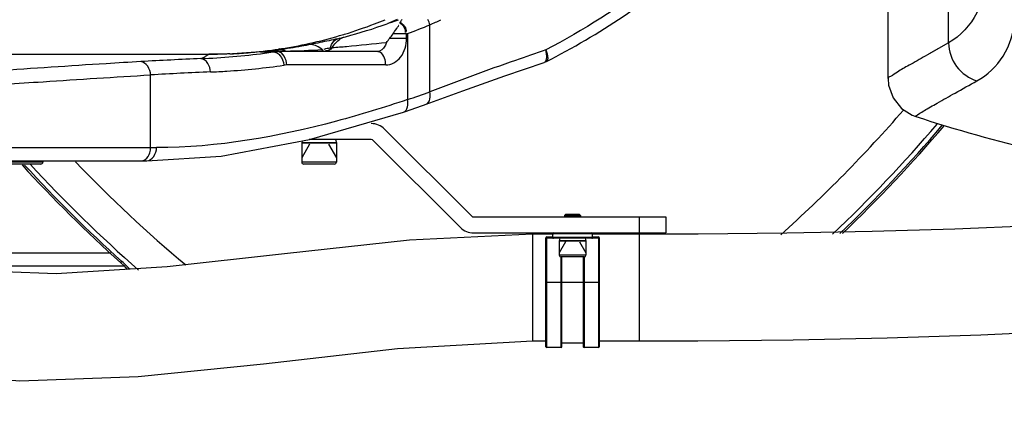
# Model space of a CAD drawing. Header units: millimetres. Extents: x 0 to 14268, y 0 to 10092.
# Tile 50 of 122: x 7354 to 7723, y 2017 to 2166. Entities that reach past the tile are written whole.
import ezdxf

# ---------------------------------------------------------------- set-up
doc = ezdxf.new("R2010")
doc.units = ezdxf.units.MM
doc.header["$LTSCALE"] = 784.74
doc.layers.get('0').update_dxf_attribs({"linetype": 'CONTINUOUS'})
for name, color, linetype in [('304103000035DXF_CONTINUOUS_LINE', 7, 'CONTINUOUS'), ('304103000037DXF_CONTINUOUS_LINE', 7, 'CONTINUOUS'), ('304103000190DXF_CONTINUOUS_LINE', 7, 'CONTINUOUS'), ('304105000428DXF_CONTINUOUS_LINE', 7, 'CONTINUOUS'), ('304109000016DXF_CONTINUOUS_LINE', 7, 'CONTINUOUS'), ('501023000027DXF_CONTINUOUS_LINE', 7, 'CONTINUOUS'), ('501023000084DXF_CONTINUOUS_LINE', 7, 'CONTINUOUS'), ('604006000004DXF_CONTINUOUS_LINE', 7, 'CONTINUOUS'), ('604006000006DXF_CONTINUOUS_LINE', 7, 'CONTINUOUS'), ('R210-1-XIANLDXF_CONTINUOUS_LINE', 7, 'CONTINUOUS'), ('运动范围-新_DXF_CONTINUOUS_LINE', 7, 'CONTINUOUS'), ('运动范围-新_DXF_DIMENSION', 7, 'CONTINUOUS')]:
    doc.layers.add(name, color=color, linetype=linetype)
doc.styles.get("Standard").update_dxf_attribs({"font": 'txt', "width": 0.7})
doc.dimstyles.new('DIMSTYLE_1', dxfattribs={"dimtxt": 108, "dimasz": 72, "dimexe": 1, "dimexo": 0, "dimgap": 4.5, "dimtad": 0, "dimtih": 1, "dimtoh": 1, "dimdec": 1, "dimdsep": 46, "dimtxsty": 'Standard', "dimblk": '_FILLED', "dimblk1": '_FILLED', "dimblk2": '_FILLED', "dimcen": 0.09, "dimclrt": 5, "dimazin": 2, "dimtp": 0.5, "dimtm": 0.5, "dimtfac": 1, "dimtdec": 65535, "dimtofl": 0, "dimtmove": 0, "dimatfit": 3, "dimldrblk": '_FILLED', "dimfxl": 0, "dimtolj": 1, "dimarcsym": 0})

# ---------------------------------------------------------------- blocks, each defined once
blk = doc.blocks.new('*D2')
at = {"layer": '运动范围-新_DXF_DIMENSION', "color": 2, "linetype": 'Continuous', "transparency": 16777216}
for start, end in [(296.46036, 360), (195, 259.36649)]:
    blk.add_arc((7521.37, 2473.77), 625.52, start, end, dxfattribs=at)
for points in [[(8154.72, 2401.2), (8146.88, 2473.77), (8130.76, 2402.58)], [(6951.16, 2247.28), (6917.17, 2311.87), (6928.38, 2239.75)]]:
    blk.add_solid(points, dxfattribs=at)
blk = doc.blocks.new('_FILLED')
at = {"color": 0, "linetype": 'ByBlock'}
blk.add_solid([(0, 0), (-1, 0.1667), (-1, -0.1667)], dxfattribs=at)

msp = doc.modelspace()

# ---------------------------------------------------------------- linework, layer by layer
at = {"layer": '304103000035DXF_CONTINUOUS_LINE', "color": 9, "linetype": 'Continuous'}
for p, q in [((7324.789, 2078.768), (7388.392, 2078.768)), ((7392.067, 2075.053), (7392.515, 2075.551))]:
    msp.add_line(p, q, dxfattribs=at)
at = {"layer": '304103000035DXF_CONTINUOUS_LINE', "color": 7, "linetype": 'Continuous'}
msp.add_line((7393.397, 2073.768), (7342.356, 2073.768), dxfattribs=at)
msp.add_lwpolyline([(7392.066, 2075.054), (7393.196, 2073.988), (7394.5, 2072.553)], dxfattribs=at)
at = {"layer": '304103000035DXF_CONTINUOUS_LINE', "color": 9, "linetype": 'Continuous'}
for centre, radius, start, end in [((7291.383, 2473.768), 521.34, 311.87318, 319.0913), ((7291.383, 2473.768), 534.33, 313.44043, 319.54373), ((7291.383, 2473.768), 536.062, 313.67437, 319.64289), ((7751.383, 2473.768), 536.062, 222.48153, 227.97522), ((7751.383, 2473.768), 534.33, 222.60658, 228.70054), ((7751.383, 2473.768), 521.34, 223.80735, 230.02542), ((7367.309, 2047.518), 37.698, 44.59424, 48.03967)]:
    msp.add_arc(centre, radius, start, end, dxfattribs=at)
at = {"layer": '304103000035DXF_CONTINUOUS_LINE', "color": 7, "linetype": 'Continuous'}
for centre, start, end in [((7291.383, 2473.768), 313.74983, 319.6727), ((7751.383, 2473.768), 222.41385, 227.97519)]:
    msp.add_arc(centre, 536.732, start, end, dxfattribs=at)
at = {"layer": '304103000035DXF_CONTINUOUS_LINE', "color": 9, "linetype": 'Continuous'}
msp.add_open_spline([(7395.425, 2072.612), (7395.017, 2073.084), (7394.592, 2073.541), (7394.154, 2073.985)], degree=3, dxfattribs=at)
at = {"layer": '304103000037DXF_CONTINUOUS_LINE', "color": 9, "linetype": 'Continuous'}
for q in [(7702.261, 2262.618), (7693.498, 2152.599), (7694.74, 2153.29)]:
    msp.add_line((7702.261, 2157.555), q, dxfattribs=at)
at = {"layer": '304103000037DXF_CONTINUOUS_LINE', "color": 7, "linetype": 'Continuous'}
msp.add_line((7679.589, 2144.229), (7679.589, 2250.584), dxfattribs=at)
msp.add_lwpolyline([(7679.589, 2144.229), (7679.801, 2141.714), (7681.496, 2136.899), (7684.673, 2132.956), (7688.59, 2130.453), (7689.974, 2129.925)], dxfattribs=at)
at = {"layer": '304103000037DXF_CONTINUOUS_LINE', "color": 9, "linetype": 'Continuous'}
msp.add_arc((6795.085, 3778.272), 1874.968, 299.021605, 299.30787, dxfattribs=at)
at = {"layer": '304103000037DXF_CONTINUOUS_LINE', "color": 7, "linetype": 'Continuous'}
msp.add_arc((7871.383, 2686.768), 585.647, 251.956122, 261.27588, dxfattribs=at)
at = {"layer": '304103000037DXF_CONTINUOUS_LINE', "color": 9, "linetype": 'Continuous'}
for points, knots in [([(7712.886, 2143.297), (7716.833, 2145.482), (7724.035, 2152.183), (7728.294, 2167.42), (7726.72, 2185.911), (7723.08, 2199.057), (7720.532, 2206.224)], [0, 0, 0, 0, 0.1971215, 0.4067024, 0.667669, 1, 1, 1, 1]), ([(7716.431, 2186.312), (7716.431, 2180.362), (7714.839, 2168.839), (7706.722, 2160.137), (7702.261, 2157.555)], [0, 0, 0, 0, 0.5358044, 1, 1, 1, 1]), ([(7702.261, 2157.555), (7702.311, 2154.437), (7704.44, 2148.087), (7709.918, 2144.224), (7712.886, 2143.297)], [0, 0, 0, 0, 0.500667, 1, 1, 1, 1]), ([(7693.498, 2152.599), (7691.477, 2151.454), (7688.09, 2149.451), (7683.449, 2147.01), (7681.31, 2145.262), (7679.586, 2144.612), (7679.59, 2144.228)], [0, 0, 0, 0, 0.4288003, 0.738759, 0.9291217, 1, 1, 1, 1]), ([(7689.982, 2129.923), (7689.697, 2130.015), (7691.921, 2131.357), (7693.432, 2132.402), (7698.865, 2135.475), (7702.454, 2137.48), (7704.706, 2138.731)], [0, 0, 0, 0, 0.0521343, 0.2351438, 0.5505531, 1, 1, 1, 1])]:
    msp.add_open_spline(points, degree=3, knots=knots, dxfattribs=at)
at = {"layer": '304103000190DXF_CONTINUOUS_LINE', "color": 7, "linetype": 'Continuous'}
for p, q in [((7495.605, 2166.268), (7491.935, 2164.738)), ((7493.268, 2165.215), (7491.935, 2164.738)), ((7496.689, 2165.055), (7496.837, 2165.325)), ((7448.619, 2154.627), (7447.918, 2154.547)), ((7450.199, 2154.815), (7448.619, 2154.627)), ((7451.367, 2154.962), (7450.199, 2154.815)), ((7450.816, 2154.893), (7451.157, 2154.935)), ((7312.596, 2153.268), (7425.504, 2153.268)), ((7433.956, 2153.46), (7425.177, 2153.268)), ((7425.382, 2153.267), (7425.427, 2153.268)), ((7444.447, 2154.198), (7433.956, 2153.46)), ((7444.5, 2154.197), (7444.447, 2154.198)), ((7444.997, 2154.234), (7445.943, 2154.329)), ((7444.997, 2154.237), (7445.557, 2154.29)), ((7445.557, 2154.29), (7445.943, 2154.332)), ((7446.685, 2154.413), (7445.683, 2154.31)), ((7488.198, 2154.268), (7445.901, 2154.268)), ((7447.274, 2154.476), (7446.685, 2154.413)), ((7447.918, 2154.547), (7447.274, 2154.476)), ((7551.419, 2150.467), (7550.681, 2150.159)), ((7462.747, 2121.27), (7498.033, 2131.548)), ((7498.031, 2131.548), (7498.032, 2131.548)), ((7096.383, 2113.268), (7401.832, 2113.268))]:
    msp.add_line(p, q, dxfattribs=at)
at = {"layer": '304103000190DXF_CONTINUOUS_LINE', "color": 9, "linetype": 'Continuous'}
for p, q in [((7507.922, 2139.245), (7507.922, 2164.366)), ((7492.865, 2159.268), (7499.185, 2159.268)), ((7499.185, 2160.9), (7494.117, 2160.9)), ((7499.185, 2160.9), (7499.538, 2161.033)), ((7499.185, 2159.268), (7499.185, 2160.9)), ((7499.538, 2161.033), (7499.538, 2136.285)), ((7451.743, 2155.298), (7451.162, 2155.214)), ((7451.743, 2155.297), (7451.162, 2155.209)), ((7424.773, 2153.043), (7423.695, 2152.456)), ((7425.177, 2153.268), (7424.773, 2153.043)), ((7444.446, 2154.198), (7446.907, 2154.172)), ((7449.245, 2154.16), (7449.136, 2154.145)), ((7491.354, 2149.268), (7454.281, 2149.268)), ((7403.278, 2118.268), (7403.278, 2145.533)), ((7091.383, 2118.268), (7405.516, 2118.268))]:
    msp.add_line(p, q, dxfattribs=at)
msp.add_lwpolyline([(7470.566, 2155.588), (7470.842, 2155.658), (7471.1, 2155.726), (7471.337, 2155.789)], dxfattribs=at)
at = {"layer": '304103000190DXF_CONTINUOUS_LINE', "color": 7, "linetype": 'Continuous'}
for points in [[(7445.889, 2154.268), (7444.626, 2154.214), (7444.44, 2154.197)], [(7445.683, 2154.31), (7444.977, 2154.241), (7444.782, 2154.223)], [(7506.545, 2134.553), (7520.206, 2139.562), (7536.028, 2145.205), (7550.681, 2150.159)], [(7401.832, 2113.268), (7429.689, 2115.108), (7462.747, 2121.27)]]:
    msp.add_lwpolyline(points, dxfattribs=at)
at = {"layer": '304103000190DXF_CONTINUOUS_LINE', "color": 9, "linetype": 'Continuous'}
for centre, radius, start, end in [((7424.091, 2330.527), 177.45, 290.83042, 292.21248), ((7499.846, 2162.266), 8.344, 14.5777, 28.78394), ((7427.481, 2351.012), 203.243, 293.31524, 294.58409), ((7424.593, 2329.227), 176.057, 286.95829, 290.82823), ((7425.362, 2359.812), 212.169, 290.4634, 292.90014), ((7425.173, 2327.331), 174.073, 279.17672, 286.80266), ((7426.303, 2323.594), 170.169, 286.80205, 286.96062), ((7425.534, 2324.795), 171.51, 276.66156, 277.76538), ((7424.534, 2332.426), 179.206, 277.75248, 278.54508), ((7451.765, 2150.538), 4.439, 95.16314, 97.29311), ((7426.682, 2318.007), 164.628, 278.75583, 279.17563), ((7477.162, 803.814), 1348.947, 92.337096, 93.297947), ((7411.494, 2413.406), 261.984, 272.32904, 277.55984), ((7375.581, 2242.047), 101.693, 297.24843, 298.2377), ((7425.26, 2324.075), 170.808, 270.0842, 270.97823), ((7425.532, 2321.283), 168.009, 272.52371, 273.46573), ((7425.099, 2329.435), 176.172, 273.44617, 274.50622), ((7425.333, 2326.154), 172.883, 274.51425, 275.65544), ((7425.08, 2328.79), 175.531, 275.65291, 276.65754), ((7413.803, 2394.67), 243.107, 277.60138, 278.35698), ((7444.019, 1862.411), 291.776, 89.20737, 89.43283), ((7429.61, 2984.653), 830.543, 271.264625, 271.52812), ((7428.51, 3039.816), 885.715, 271.504089, 271.64781), ((7454.282, 2141.577), 7.69, 90.00678, 98.37417), ((7480.332, 816.049), 1331.715, 92.350846, 93.316997), ((7395.304, 2444.956), 325.794, 288.65904, 290.22276)]:
    msp.add_arc(centre, radius, start, end, dxfattribs=at)
at = {"layer": '304103000190DXF_CONTINUOUS_LINE', "color": 7, "linetype": 'Continuous'}
for centre, radius, start, end in [((7420.853, 2365.463), 212.939, 289.8813, 290.6969), ((7420.285, 2367.103), 214.675, 285.11244, 289.49713), ((7429.83, 2331.757), 178.063, 284.15798, 285.11248), ((7425.927, 2351.183), 197.856, 283.87803, 284.733), ((7425.372, 2354.139), 200.865, 276.57075, 276.75057), ((7425.387, 2354.013), 200.739, 276.75053, 277.27758), ((7425.238, 2318.158), 164.891, 270.06567, 270.24754), ((7425.162, 2368.905), 215.638, 270.20947, 270.82773), ((7450.894, 2141.647), 12.62, 90.00389, 97.50468), ((7392.199, 2444.952), 330.791, 288.65932, 290.22305)]:
    msp.add_arc(centre, radius, start, end, dxfattribs=at)
at = {"layer": '304103000190DXF_CONTINUOUS_LINE', "color": 9, "linetype": 'Continuous'}
for points, knots in [([(7604.247, 2190.961), (7600.125, 2187.356), (7583.589, 2173.817), (7565.423, 2162.306), (7551.362, 2154.912)], [0, 0, 0, 0, 0.2563503, 1, 1, 1, 1]), ([(7473.384, 2159.103), (7472.32, 2158.839), (7468.956, 2158.106), (7465.578, 2157.442), (7463.28, 2156.963)], [0, 0, 0, 0, 0.318319, 1, 1, 1, 1]), ([(7470.566, 2155.588), (7470.7, 2156.045), (7471.197, 2157.467), (7472.353, 2158.86), (7473.384, 2159.103)], [0, 0, 0, 0, 0.3102516, 1, 1, 1, 1]), ([(7491.354, 2149.268), (7493.449, 2149.268), (7497.97, 2152.016), (7499.185, 2156.798), (7499.185, 2159.268)], [0, 0, 0, 0, 0.4589213, 1, 1, 1, 1]), ([(7463.28, 2156.963), (7462.154, 2156.729), (7458.199, 2155.954), (7454.215, 2155.333), (7451.359, 2154.961)], [0, 0, 0, 0, 0.2853887, 1, 1, 1, 1]), ([(7468.417, 2154.268), (7468.264, 2154.268), (7467.896, 2154.48), (7467.699, 2154.814), (7467.596, 2155.021)], [0, 0, 0, 0, 0.3988232, 1, 1, 1, 1]), ([(7468.231, 2155.1), (7468.22, 2155.094), (7468.201, 2155.081), (7468.182, 2155.067), (7468.173, 2155.059)], [0, 0, 0, 0, 0.5147362, 1, 1, 1, 1]), ([(7471.337, 2155.789), (7473.135, 2155.937), (7479.896, 2156.521), (7486.648, 2157.205), (7491.599, 2157.75)], [0, 0, 0, 0, 0.2659699, 1, 1, 1, 1]), ([(7491.599, 2157.75), (7491.485, 2157.257), (7490.967, 2155.678), (7489.377, 2154.268), (7488.198, 2154.268)], [0, 0, 0, 0, 0.3002846, 1, 1, 1, 1]), ([(7551.362, 2154.912), (7547.557, 2153.643), (7532.996, 2148.644), (7518.577, 2143.249), (7507.922, 2139.245)], [0, 0, 0, 0, 0.2605958, 1, 1, 1, 1]), ([(7551.658, 2153.273), (7551.632, 2153.554), (7551.555, 2154.105), (7551.433, 2154.648), (7551.364, 2154.912)], [0, 0, 0, 0, 0.5087435, 1, 1, 1, 1]), ([(7551.365, 2154.912), (7551.564, 2154.43), (7552.014, 2153.121), (7552.305, 2150.924), (7551.419, 2150.468)], [0, 0, 0, 0, 0.3434432, 1, 1, 1, 1]), ([(7432.93, 2153.437), (7432.381, 2153.413), (7430.797, 2153.351), (7429.212, 2153.31), (7428.176, 2153.292)], [0, 0, 0, 0, 0.3466517, 1, 1, 1, 1]), ([(7445.95, 2154.268), (7445.904, 2154.268), (7447.277, 2154.299), (7447.323, 2154.299), (7447.94, 2154.312)], [0, 0, 0, 0, 0.0692535, 1, 1, 1, 1]), ([(7448.056, 2154.158), (7448.229, 2154.156), (7448.59, 2154.15), (7448.95, 2154.146), (7449.136, 2154.145)], [0, 0, 0, 0, 0.4826991, 1, 1, 1, 1]), ([(7449.136, 2154.145), (7449.365, 2154.169), (7449.859, 2154.144), (7450.325, 2153.977), (7450.555, 2153.86)], [0, 0, 0, 0, 0.4710584, 1, 1, 1, 1]), ([(7450.555, 2153.86), (7450.773, 2153.747), (7451.205, 2153.457), (7451.572, 2153.089), (7451.745, 2152.882)], [0, 0, 0, 0, 0.4764971, 1, 1, 1, 1]), ([(7491.354, 2149.268), (7491.354, 2150.946), (7490.707, 2153.522), (7488.612, 2154.268), (7488.198, 2154.268)], [0, 0, 0, 0, 0.8022291, 1, 1, 1, 1]), ([(7550.681, 2150.159), (7550.85, 2150.214), (7551.188, 2150.458), (7551.376, 2150.817), (7551.454, 2151.021)], [0, 0, 0, 0, 0.4483148, 1, 1, 1, 1]), ([(7399.571, 2150.526), (7395.255, 2150.275), (7377.198, 2149.187), (7359.149, 2147.969), (7345.416, 2147.018)], [0, 0, 0, 0, 0.2390108, 1, 1, 1, 1]), ([(7425.707, 2146.643), (7427.75, 2146.727), (7436.93, 2147.205), (7446.089, 2148.145), (7453.162, 2149.186)], [0, 0, 0, 0, 0.2224107, 1, 1, 1, 1]), ([(7348.704, 2142.032), (7353.456, 2142.358), (7371.643, 2143.592), (7389.835, 2144.759), (7403.278, 2145.531)], [0, 0, 0, 0, 0.2612914, 1, 1, 1, 1]), ([(7499.538, 2136.285), (7490.751, 2133.3), (7460.206, 2123.931), (7428.221, 2118.268), (7405.516, 2118.268)], [0, 0, 0, 0, 0.2901341, 1, 1, 1, 1]), ([(7399.572, 2113.268), (7399.869, 2113.268), (7400.48, 2113.37), (7401.029, 2113.654), (7401.283, 2113.833)], [0, 0, 0, 0, 0.4886738, 1, 1, 1, 1])]:
    msp.add_open_spline(points, degree=3, knots=knots, dxfattribs=at)
at = {"layer": '304103000190DXF_CONTINUOUS_LINE', "color": 7, "linetype": 'Continuous'}
for points in [[(7551.417, 2150.467), (7571.54, 2160.838), (7590.03, 2173.196), (7606.323, 2187.165)], [(7491.599, 2157.75), (7492.011, 2158.264), (7492.437, 2158.767), (7492.865, 2159.268)], [(7492.865, 2159.268), (7493.311, 2159.789), (7493.711, 2160.348), (7494.117, 2160.9)]]:
    msp.add_open_spline(points, degree=3, dxfattribs=at)
for points, knots in [([(7496.837, 2165.325), (7496.936, 2165.499), (7497.14, 2165.828), (7497.374, 2166.136), (7497.493, 2166.277)], [0, 0, 0, 0, 0.5203513, 1, 1, 1, 1]), ([(7494.117, 2160.9), (7494.615, 2161.577), (7494.764, 2162.086), (7496.504, 2164.307), (7496.109, 2164.14)], [0, 0, 0, 0, 0.6619663, 1, 1, 1, 1])]:
    msp.add_open_spline(points, degree=3, knots=knots, dxfattribs=at)
at = {"layer": '304103000190DXF_CONTINUOUS_LINE', "color": 9, "linetype": 'Continuous'}
for points in [[(7496.689, 2165.055), (7497.792, 2164.235), (7498.943, 2162.746), (7498.615, 2161.412)], [(7496.837, 2165.325), (7498.021, 2164.548), (7499.256, 2162.985), (7498.904, 2161.614)], [(7471.337, 2155.789), (7472.06, 2157.076), (7473.091, 2158.264), (7474.349, 2159.037)], [(7474.349, 2159.037), (7474.937, 2159.398), (7475.585, 2159.679), (7476.254, 2159.853)], [(7453.98, 2154.466), (7453.176, 2154.84), (7452.249, 2155.039), (7451.366, 2154.959)], [(7453.98, 2154.466), (7458.52, 2154.593), (7463.059, 2154.791), (7467.596, 2155.021)], [(7467.596, 2155.021), (7466.373, 2156.018), (7464.851, 2156.822), (7463.28, 2156.963)], [(7470.566, 2155.588), (7469.795, 2155.394), (7468.907, 2155.519), (7468.231, 2155.1)], [(7471.337, 2155.789), (7470.757, 2155.076), (7469.591, 2154.213), (7468.807, 2154.692)], [(7425.707, 2146.643), (7425.666, 2148.689), (7424.185, 2151.558), (7422.141, 2151.639)], [(7454.281, 2149.268), (7454.281, 2151.281), (7452.906, 2154.268), (7450.893, 2154.268)], [(7451.745, 2152.882), (7452.594, 2151.872), (7453.058, 2150.501), (7453.162, 2149.186)], [(7551.454, 2151.021), (7551.723, 2151.725), (7551.727, 2152.522), (7551.658, 2153.273)], [(7403.278, 2145.533), (7403.224, 2147.605), (7401.642, 2150.428), (7399.572, 2150.526)], [(7498.032, 2131.55), (7499.597, 2132.092), (7499.874, 2134.663), (7499.538, 2136.285)], [(7506.544, 2134.555), (7508.07, 2135.127), (7508.282, 2137.656), (7507.922, 2139.245)], [(7401.823, 2113.268), (7403.895, 2113.268), (7405.516, 2116.196), (7405.516, 2118.268)], [(7402.996, 2116.354), (7403.185, 2116.971), (7403.278, 2117.623), (7403.278, 2118.268)], [(7401.283, 2113.833), (7402.115, 2114.417), (7402.698, 2115.383), (7402.996, 2116.354)]]:
    msp.add_open_spline(points, degree=3, dxfattribs=at)
at = {"layer": '304105000428DXF_CONTINUOUS_LINE', "color": 7, "linetype": 'Continuous'}
for p, q in [((7490.918, 2125.217), (7523.575, 2092.561)), ((7485.969, 2121.268), (7462.733, 2121.268)), ((7519.333, 2088.318), (7486.676, 2120.975)), ((7524.282, 2092.268), (7596.383, 2092.268)), ((7596.383, 2092.268), (7596.383, 2086.268)), ((7524.282, 2086.268), (7596.383, 2086.268))]:
    msp.add_line(p, q, dxfattribs=at)
at = {"layer": '304105000428DXF_CONTINUOUS_LINE', "color": 9, "linetype": 'Continuous'}
msp.add_line((7586.383, 2092.268), (7586.383, 2086.268), dxfattribs=at)
at = {"layer": '304105000428DXF_CONTINUOUS_LINE', "color": 7, "linetype": 'Continuous'}
for centre, radius, start, end in [((7485.969, 2120.268), 7, 45, 90), ((7485.969, 2120.268), 1, 45, 90), ((7524.282, 2093.268), 1, 225, 270), ((7524.282, 2093.268), 7, 225, 270)]:
    msp.add_arc(centre, radius, start, end, dxfattribs=at)
at = {"layer": '304109000016DXF_CONTINUOUS_LINE', "color": 7, "linetype": 'Continuous'}
for p, q in [((7551.683, 2084.768), (7553.883, 2084.768)), ((7553.883, 2085.968), (7553.883, 2084.568)), ((7568.883, 2084.568), (7568.883, 2085.968)), ((7568.883, 2084.768), (7571.083, 2084.768)), ((7551.383, 2043.568), (7551.383, 2084.468)), ((7568.583, 2084.268), (7554.183, 2084.268)), ((7571.383, 2084.468), (7571.383, 2043.568)), ((7557.383, 2043.568), (7557.383, 2077.268)), ((7565.383, 2077.268), (7565.383, 2043.568)), ((7565.383, 2044.868), (7557.383, 2044.868)), ((7557.083, 2043.268), (7551.683, 2043.268)), ((7571.083, 2043.268), (7565.683, 2043.268))]:
    msp.add_line(p, q, dxfattribs=at)
at = {"layer": '304109000016DXF_CONTINUOUS_LINE', "color": 9, "linetype": 'Continuous'}
for p, q in [((7551.683, 2043.268), (7551.683, 2084.768)), ((7568.883, 2085.968), (7553.883, 2085.968)), ((7568.883, 2084.568), (7553.883, 2084.568)), ((7571.083, 2084.768), (7571.083, 2043.268)), ((7551.383, 2084.468), (7553.903, 2084.468)), ((7568.863, 2084.468), (7571.383, 2084.468)), ((7557.083, 2043.268), (7557.083, 2077.268)), ((7565.683, 2077.268), (7565.683, 2043.268)), ((7551.383, 2067.768), (7571.383, 2067.768))]:
    msp.add_line(p, q, dxfattribs=at)
at = {"layer": '304109000016DXF_CONTINUOUS_LINE', "color": 7, "linetype": 'Continuous'}
for centre, start, end in [((7551.683, 2084.468), 90, 180), ((7554.183, 2085.968), 90, 180), ((7554.183, 2084.568), 180, 270), ((7568.583, 2085.968), 0, 90), ((7568.583, 2084.568), 270, 360), ((7571.083, 2084.468), 0, 90), ((7551.683, 2043.568), 180, 270), ((7557.083, 2043.568), 270, 360), ((7565.683, 2043.568), 180, 270), ((7571.083, 2043.568), 270, 360)]:
    msp.add_arc(centre, 0.3, start, end, dxfattribs=at)
at = {"layer": '501023000027DXF_CONTINUOUS_LINE', "color": 7, "linetype": 'Continuous'}
for p, q in [((7558.883, 2093.268), (7558.383, 2092.768)), ((7558.383, 2092.768), (7564.383, 2092.768)), ((7558.383, 2092.768), (7558.383, 2092.268)), ((7558.883, 2093.268), (7563.883, 2093.268)), ((7563.883, 2093.268), (7564.383, 2092.768)), ((7564.383, 2092.768), (7564.383, 2092.268)), ((7566.383, 2083.268), (7556.383, 2083.268)), ((7556.383, 2083.268), (7556.383, 2077.868)), ((7566.383, 2083.268), (7566.383, 2077.868)), ((7565.783, 2077.268), (7556.983, 2077.268))]:
    msp.add_line(p, q, dxfattribs=at)
at = {"layer": '501023000027DXF_CONTINUOUS_LINE', "color": 2, "linetype": 'Continuous'}
for p, q in [((7558.983, 2092.268), (7558.983, 2093.268)), ((7563.783, 2092.268), (7563.783, 2093.268)), ((7558.752, 2082.868), (7556.383, 2078.764)), ((7564.014, 2082.868), (7566.383, 2078.764))]:
    msp.add_line(p, q, dxfattribs=at)
at = {"layer": '501023000027DXF_CONTINUOUS_LINE', "color": 9, "linetype": 'Continuous'}
msp.add_line((7566.383, 2077.868), (7556.383, 2077.868), dxfattribs=at)
at = {"layer": '501023000027DXF_CONTINUOUS_LINE', "color": 7, "linetype": 'Continuous'}
for centre, start, end in [((7556.983, 2077.868), 180, 270), ((7565.783, 2077.868), 270, 360)]:
    msp.add_arc(centre, 0.6, start, end, dxfattribs=at)
at = {"layer": '501023000084DXF_CONTINUOUS_LINE', "color": 7, "linetype": 'Continuous'}
for p, q in [((7472.883, 2120.068), (7459.883, 2120.068)), ((7459.883, 2120.068), (7459.883, 2112.868)), ((7472.883, 2120.068), (7472.883, 2112.868)), ((7362.083, 2112.068), (7350.683, 2112.068)), ((7362.883, 2113.268), (7362.883, 2112.868)), ((7472.083, 2112.068), (7460.683, 2112.068))]:
    msp.add_line(p, q, dxfattribs=at)
at = {"layer": '501023000084DXF_CONTINUOUS_LINE', "color": 2, "linetype": 'Continuous'}
for p, q in [((7462.844, 2119.568), (7459.883, 2114.438)), ((7469.922, 2119.568), (7472.883, 2114.438))]:
    msp.add_line(p, q, dxfattribs=at)
at = {"layer": '501023000084DXF_CONTINUOUS_LINE', "color": 9, "linetype": 'Continuous'}
for p, q in [((7362.883, 2112.868), (7349.883, 2112.868)), ((7472.883, 2112.868), (7459.883, 2112.868))]:
    msp.add_line(p, q, dxfattribs=at)
at = {"layer": '501023000084DXF_CONTINUOUS_LINE', "color": 7, "linetype": 'Continuous'}
for centre, start, end in [((7362.083, 2112.868), 270, 360), ((7460.683, 2112.868), 180, 270), ((7472.083, 2112.868), 270, 360)]:
    msp.add_arc(centre, 0.8, start, end, dxfattribs=at)
at = {"layer": '604006000004DXF_CONTINUOUS_LINE', "color": 7, "linetype": 'Continuous'}
for p, q in [((7460.063, 2120.77), (7459.883, 2120.11)), ((7459.883, 2120.11), (7460.038, 2120.068)), ((7459.883, 2120.11), (7472.883, 2120.11)), ((7472.566, 2121.268), (7472.883, 2120.11)), ((7472.883, 2120.11), (7472.727, 2120.068))]:
    msp.add_line(p, q, dxfattribs=at)
at = {"layer": '604006000006DXF_CONTINUOUS_LINE', "color": 7, "linetype": 'Continuous'}
for p, q in [((7556.66, 2084.268), (7556.383, 2083.307)), ((7556.383, 2083.307), (7566.383, 2083.307)), ((7556.383, 2083.307), (7556.519, 2083.268)), ((7566.106, 2084.268), (7566.383, 2083.307)), ((7566.383, 2083.307), (7566.247, 2083.268))]:
    msp.add_line(p, q, dxfattribs=at)
at = {"layer": 'R210-1-XIANLDXF_CONTINUOUS_LINE', "color": 7, "linetype": 'Continuous'}
for p, q in [((7554.183, 2085.768), (7546.383, 2085.768)), ((7586.383, 2085.768), (7568.583, 2085.768)), ((7546.383, 2045.768), (7551.383, 2045.768)), ((7571.383, 2045.768), (7586.383, 2045.768))]:
    msp.add_line(p, q, dxfattribs=at)
at = {"layer": 'R210-1-XIANLDXF_CONTINUOUS_LINE', "color": 9, "linetype": 'Continuous'}
for p, q in [((7546.383, 2085.768), (7546.383, 2045.768)), ((7586.383, 2085.768), (7586.383, 2045.768))]:
    msp.add_line(p, q, dxfattribs=at)
at = {"layer": 'R210-1-XIANLDXF_CONTINUOUS_LINE', "color": 7, "linetype": 'Continuous'}
for points in [[(7840.744, 2097.844), (7816.242, 2094.944), (7790.204, 2092.517), (7762.818, 2090.519), (7734.277, 2088.918), (7704.611, 2087.675), (7673.698, 2086.757), (7641.619, 2086.145), (7608.456, 2085.825), (7586.383, 2085.768)], [(7546.383, 2085.768), (7500.242, 2083.501), (7453.412, 2078.413), (7409.414, 2073.491), (7367.837, 2070.874), (7328.548, 2072.415), (7292.201, 2079.924), (7277.786, 2086.268)], [(7586.383, 2045.768), (7608.342, 2045.823), (7644.001, 2046.171), (7679.317, 2046.878), (7714.331, 2048.004), (7748.886, 2049.62), (7782.652, 2051.799), (7815.163, 2054.624), (7846.29, 2058.227), (7875.724, 2062.788), (7902.555, 2068.438), (7926.046, 2075.38), (7937.875, 2080.541)], [(7243.473, 2057.926), (7273.993, 2043.886), (7312.546, 2034.209), (7354.292, 2030.797), (7398.58, 2032.405), (7445.605, 2037.207), (7495.721, 2042.888), (7546.383, 2045.768)]]:
    msp.add_lwpolyline(points, dxfattribs=at)
at = {"layer": '运动范围-新_DXF_CONTINUOUS_LINE', "color": 2, "linetype": 'Continuous'}
msp.add_circle((7521.383, 2473.768), 914, dxfattribs=at)

# ---------------------------------------------------------------- dimensions: what is measured, and where the dimension line sits
at = {"layer": '运动范围-新_DXF_DIMENSION', "color": 2, "linetype": 'Continuous'}
dim = msp.add_angular_dim_2l(base=(7603.014, 1853.603), line1=((6923.207, 2313.491), (6917.165, 2311.872)), line2=((8140.628, 2473.768), (8146.884, 2473.768)), dimstyle='DIMSTYLE_1', dxfattribs=at)
dim.commit()
dim.dimension.update_dxf_attribs({"geometry": '*D2', "text_midpoint": (7459.943, 1799.603), "dimtype": 162})

doc.saveas('drawing.dxf')
